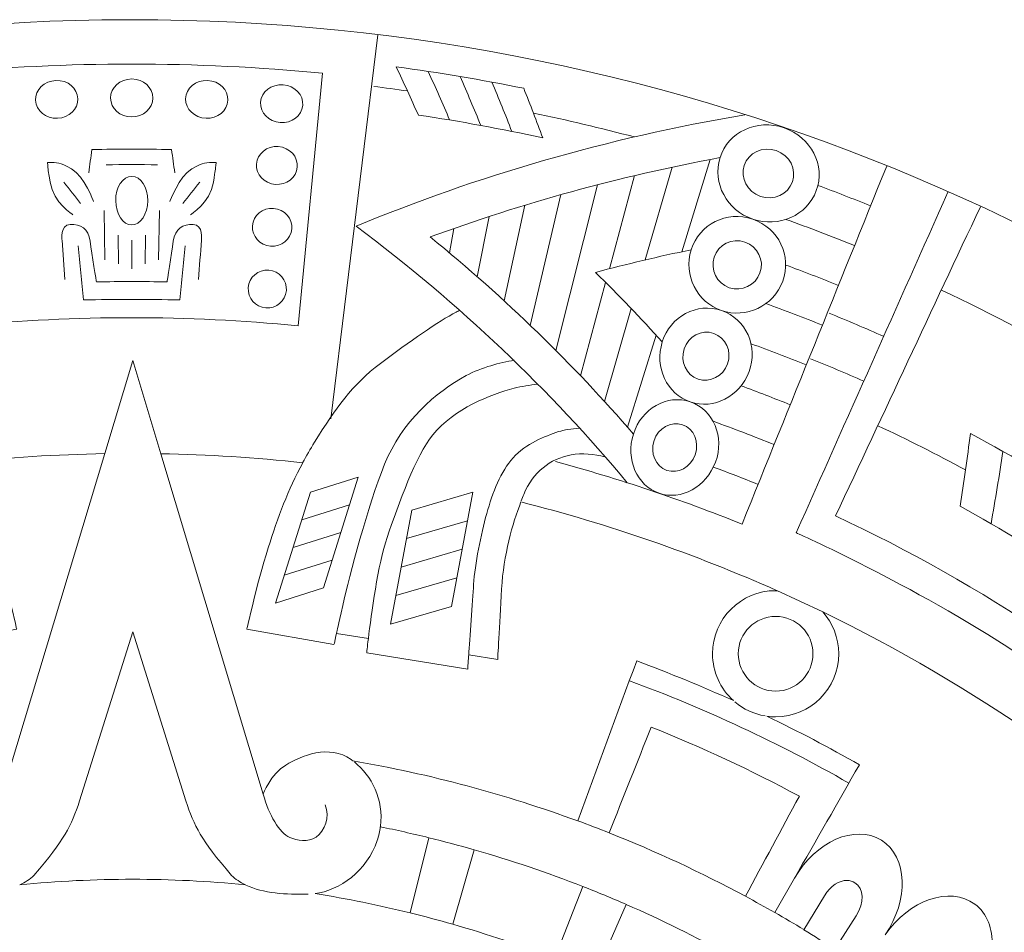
# Model space of a CAD drawing. Header units: millimetres. Extents: x -235 to 244, y -214 to 172.
# Tile 101 of 108: x 70 to 101, y 143 to 172. Entities that reach past the tile are written whole.
import ezdxf

# ---------------------------------------------------------------- set-up
doc = ezdxf.new("R2010")
doc.units = ezdxf.units.MM
doc.header["$MEASUREMENT"] = 0
doc.layers.add('Layer 1', color=7, linetype='Continuous')

msp = doc.modelspace()

# ---------------------------------------------------------------- linework, layer by layer
at = {"layer": 'Layer 1', "lineweight": 15}
for points, knots in [([(73.5153, 171.5214), (38.3394, 171.4537), (9.8583, 142.9189), (9.8583, 107.7417), (9.8583, 107.7417), (9.8583, 72.5175), (38.4139, 43.9619), (73.638, 43.9619), (73.638, 43.9619), (108.8618, 43.9619), (137.4178, 72.5175), (137.4178, 107.7417), (137.4178, 107.7417), (137.4178, 142.9655), (108.8632, 171.5214), (73.638, 171.5214), (73.638, 171.5214), (73.638, 171.5214), (73.5153, 171.5214), (73.5153, 171.5214)], [0, 0, 0, 0, 0.1666667, 0.1666667, 0.1666667, 0.1666667, 0.3333333, 0.3333333, 0.3333333, 0.3333333, 0.5, 0.5, 0.5, 0.5, 0.6666667, 0.6666667, 0.6666667, 0.6666667, 1, 1, 1, 1]), ([(72.7836, 157.8139), (72.7836, 157.8139), (69.5465, 147.057), (69.5465, 147.057), (69.5465, 147.057), (69.5465, 147.057), (69.3204, 147.6895), (68.8342, 147.9788), (68.8342, 147.9788), (68.3478, 148.2698), (67.4616, 148.6445), (66.767, 148.1513), (66.767, 148.1513), (66.7518, 148.14), (66.7366, 148.1252), (66.7215, 148.1125), (66.7215, 148.1125), (64.27, 147.6937), (61.8972, 147.0503), (59.6151, 146.2138), (59.6151, 146.2138), (58.9949, 147.8976), (58.3733, 149.5815), (57.7531, 151.2656), (57.7531, 151.2656), (56.7199, 150.8853), (55.7, 150.4648), (54.6967, 150.0115), (54.6967, 150.0115), (55.1172, 150.3904), (55.3567, 150.928), (55.3567, 151.4942), (55.3567, 151.4942), (55.3567, 152.5938), (54.4638, 153.4856), (53.3642, 153.4856), (53.3642, 153.4856), (53.323, 153.4856), (53.2842, 153.4828), (53.2443, 153.48), (53.2443, 153.48), (55.8598, 154.6459), (58.5705, 155.5857), (61.3458, 156.2885), (61.3458, 156.2885), (61.6076, 155.6037), (61.8944, 154.6198), (61.9561, 153.5379), (61.9561, 153.5379), (62.0253, 152.3543), (62.0789, 151.3097), (62.0789, 151.3097), (62.0789, 151.3097), (62.0789, 151.3097), (62.9954, 151.4586), (62.9954, 151.4586), (62.9954, 151.4586), (63.0021, 151.3591), (63.0272, 151.0063), (63.0272, 151.0063), (63.0272, 151.0063), (63.0272, 151.0063), (66.2188, 151.5231), (66.2188, 151.5231), (66.2188, 151.5231), (66.2188, 151.5231), (66.1979, 151.6995), (66.1648, 151.9712), (66.1648, 151.9712), (66.1648, 151.9712), (67.1709, 152.1352), (67.1709, 152.1352), (67.1709, 152.1352), (67.1832, 152.0826), (67.2506, 151.7838), (67.2506, 151.7838), (67.2506, 151.7838), (67.2506, 151.7838), (70.0041, 152.2661), (70.0041, 152.2661), (70.0041, 152.2661), (70.0041, 152.2661), (69.7035, 153.6345), (69.326, 154.8403), (69.326, 154.8403), (69.0244, 155.8034), (68.6991, 156.6702), (68.2373, 157.5288), (68.2373, 157.5288), (69.7476, 157.6929), (71.2649, 157.7878), (72.7836, 157.8139)], [0, 0, 0, 0, 0.0416667, 0.0416667, 0.0416667, 0.0416667, 0.0833333, 0.0833333, 0.0833333, 0.0833333, 0.125, 0.125, 0.125, 0.125, 0.1666667, 0.1666667, 0.1666667, 0.1666667, 0.2083333, 0.2083333, 0.2083333, 0.2083333, 0.25, 0.25, 0.25, 0.25, 0.2916667, 0.2916667, 0.2916667, 0.2916667, 0.3333333, 0.3333333, 0.3333333, 0.3333333, 0.375, 0.375, 0.375, 0.375, 0.4166667, 0.4166667, 0.4166667, 0.4166667, 0.4583333, 0.4583333, 0.4583333, 0.4583333, 0.5, 0.5, 0.5, 0.5, 0.5416667, 0.5416667, 0.5416667, 0.5416667, 0.5833333, 0.5833333, 0.5833333, 0.5833333, 0.625, 0.625, 0.625, 0.625, 0.6666667, 0.6666667, 0.6666667, 0.6666667, 0.7083333, 0.7083333, 0.7083333, 0.7083333, 0.75, 0.75, 0.75, 0.75, 0.7916667, 0.7916667, 0.7916667, 0.7916667, 0.8333333, 0.8333333, 0.8333333, 0.8333333, 0.875, 0.875, 0.875, 0.875, 0.9166667, 0.9166667, 0.9166667, 0.9166667, 1, 1, 1, 1]), ([(74.5542, 157.8125), (76.0521, 157.7849), (77.5489, 157.69), (79.0383, 157.5288), (79.0383, 157.5288), (78.5769, 156.6702), (78.2516, 155.8034), (77.9497, 154.8403), (77.9497, 154.8403), (77.5722, 153.6345), (77.273, 152.2661), (77.273, 152.2661), (77.273, 152.2661), (77.273, 152.2661), (80.0265, 151.7838), (80.0265, 151.7838), (80.0265, 151.7838), (80.0265, 151.7838), (80.0942, 152.0826), (80.1051, 152.1352), (80.1051, 152.1352), (80.1051, 152.1352), (81.1123, 151.9712), (81.1123, 151.9712), (81.1123, 151.9712), (81.0781, 151.6995), (81.0587, 151.5231), (81.0587, 151.5231), (81.0587, 151.5231), (81.0587, 151.5231), (84.2503, 151.0063), (84.2503, 151.0063), (84.2503, 151.0063), (84.2503, 151.0063), (84.275, 151.3591), (84.2806, 151.4586), (84.2806, 151.4586), (84.2806, 151.4586), (85.1968, 151.3097), (85.1968, 151.3097), (85.1968, 151.3097), (85.1968, 151.3097), (85.2508, 152.3543), (85.3196, 153.5379), (85.3196, 153.5379), (85.3816, 154.6198), (85.6681, 155.6037), (85.9299, 156.2885), (85.9299, 156.2885), (88.7027, 155.5857), (91.4106, 154.6473), (94.0247, 153.4828), (94.0247, 153.4828), (94.0081, 153.4842), (93.9929, 153.4856), (93.9764, 153.4856), (93.9764, 153.4856), (92.8753, 153.4856), (91.9839, 152.5938), (91.9839, 151.4942), (91.9839, 151.4942), (91.9839, 150.928), (92.2234, 150.3904), (92.6439, 150.0115), (92.6439, 150.0115), (91.6392, 150.4648), (90.6207, 150.8853), (89.5875, 151.2656), (89.5875, 151.2656), (88.9659, 149.5815), (88.3457, 147.8962), (87.7241, 146.2124), (87.7241, 146.2124), (85.4437, 147.0489), (83.0692, 147.6923), (80.6177, 148.1111), (80.6177, 148.1111), (80.6011, 148.1238), (80.586, 148.1389), (80.5694, 148.1513), (80.5694, 148.1513), (79.8748, 148.6445), (78.989, 148.2698), (78.5025, 147.9788), (78.5025, 147.9788), (78.016, 147.6895), (77.7913, 147.057), (77.7913, 147.057), (77.7913, 147.057), (77.7913, 147.057), (74.5542, 157.8125), (74.5542, 157.8125)], [0, 0, 0, 0, 0.0416667, 0.0416667, 0.0416667, 0.0416667, 0.0833333, 0.0833333, 0.0833333, 0.0833333, 0.125, 0.125, 0.125, 0.125, 0.1666667, 0.1666667, 0.1666667, 0.1666667, 0.2083333, 0.2083333, 0.2083333, 0.2083333, 0.25, 0.25, 0.25, 0.25, 0.2916667, 0.2916667, 0.2916667, 0.2916667, 0.3333333, 0.3333333, 0.3333333, 0.3333333, 0.375, 0.375, 0.375, 0.375, 0.4166667, 0.4166667, 0.4166667, 0.4166667, 0.4583333, 0.4583333, 0.4583333, 0.4583333, 0.5, 0.5, 0.5, 0.5, 0.5416667, 0.5416667, 0.5416667, 0.5416667, 0.5833333, 0.5833333, 0.5833333, 0.5833333, 0.625, 0.625, 0.625, 0.625, 0.6666667, 0.6666667, 0.6666667, 0.6666667, 0.7083333, 0.7083333, 0.7083333, 0.7083333, 0.75, 0.75, 0.75, 0.75, 0.7916667, 0.7916667, 0.7916667, 0.7916667, 0.8333333, 0.8333333, 0.8333333, 0.8333333, 0.875, 0.875, 0.875, 0.875, 0.9166667, 0.9166667, 0.9166667, 0.9166667, 1, 1, 1, 1]), ([(95.4647, 152.8143), (100.2272, 150.5075), (104.5929, 147.4623), (108.4018, 143.7885), (108.4018, 143.7885), (108.4018, 143.7885), (99.866, 139.2024), (99.866, 139.2024), (99.866, 139.2024), (99.6981, 139.3428), (99.527, 139.4807), (99.3562, 139.6183), (99.3562, 139.6183), (99.3562, 139.6183), (100.1457, 140.5927), (100.1457, 140.5927), (100.1457, 140.5927), (100.5663, 141.1123), (100.7934, 141.7145), (100.8171, 142.2588), (100.8171, 142.2588), (100.839, 142.8032), (100.6597, 143.2921), (100.2671, 143.5842), (100.2671, 143.5842), (99.4804, 144.1702), (98.1903, 143.7141), (97.4368, 142.6102), (97.4368, 142.6102), (98.1903, 143.7141), (98.1462, 145.0811), (97.3154, 145.6018), (97.3154, 145.6018), (96.4843, 146.1214), (95.2372, 145.5647), (94.5729, 144.4044), (94.5729, 144.4044), (95.2552, 145.5975), (95.9389, 146.7924), (96.6208, 147.9858), (96.6208, 147.9858), (95.6658, 148.533), (94.6904, 149.0428), (93.698, 149.5211), (93.698, 149.5211), (93.7905, 149.507), (93.8825, 149.5003), (93.9764, 149.5003), (93.9764, 149.5003), (95.076, 149.5017), (95.9692, 150.3932), (95.9692, 151.4928), (95.9692, 151.4928), (95.9678, 152.0015), (95.7776, 152.4615), (95.4647, 152.8143)], [0, 0, 0, 0, 0.0666667, 0.0666667, 0.0666667, 0.0666667, 0.1333333, 0.1333333, 0.1333333, 0.1333333, 0.2, 0.2, 0.2, 0.2, 0.2666667, 0.2666667, 0.2666667, 0.2666667, 0.3333333, 0.3333333, 0.3333333, 0.3333333, 0.4, 0.4, 0.4, 0.4, 0.4666667, 0.4666667, 0.4666667, 0.4666667, 0.5333333, 0.5333333, 0.5333333, 0.5333333, 0.6, 0.6, 0.6, 0.6, 0.6666667, 0.6666667, 0.6666667, 0.6666667, 0.7333333, 0.7333333, 0.7333333, 0.7333333, 0.8, 0.8, 0.8, 0.8, 0.8666667, 0.8666667, 0.8666667, 0.8666667, 1, 1, 1, 1]), ([(73.6684, 152.1888), (73.6684, 152.1888), (75.3465, 146.8474), (75.3465, 146.8474), (75.3465, 146.8474), (75.6168, 146.0537), (75.8168, 145.6254), (76.7894, 144.4898), (76.7894, 144.4898), (76.9164, 144.3699), (77.0653, 144.2746), (77.2289, 144.1963), (77.2289, 144.1963), (76.0577, 144.3092), (74.8699, 144.3699), (73.6698, 144.3699), (73.6698, 144.3699), (72.4679, 144.3699), (71.2801, 144.3092), (70.1074, 144.1963), (70.1074, 144.1963), (70.2715, 144.2746), (70.4203, 144.3699), (70.547, 144.4898), (70.547, 144.4898), (71.5214, 145.6254), (71.7196, 146.0537), (71.9913, 146.8474), (71.9913, 146.8474), (71.9913, 146.8474), (73.6684, 152.1888), (73.6684, 152.1888)], [0, 0, 0, 0, 0.1111111, 0.1111111, 0.1111111, 0.1111111, 0.2222222, 0.2222222, 0.2222222, 0.2222222, 0.3333333, 0.3333333, 0.3333333, 0.3333333, 0.4444444, 0.4444444, 0.4444444, 0.4444444, 0.5555556, 0.5555556, 0.5555556, 0.5555556, 0.6666667, 0.6666667, 0.6666667, 0.6666667, 0.7777778, 0.7777778, 0.7777778, 0.7777778, 1, 1, 1, 1]), ([(90.0461, 149.1751), (91.6463, 148.5383), (93.2087, 147.8094), (94.7246, 146.9935), (94.7246, 146.9935), (94.157, 145.9394), (93.589, 144.8853), (93.0214, 143.8312), (93.0214, 143.8312), (91.6336, 144.5794), (90.1964, 145.249), (88.7164, 145.836), (88.7164, 145.836), (89.1602, 146.9494), (89.6026, 148.0617), (90.0461, 149.1751)], [0, 0, 0, 0, 0.2, 0.2, 0.2, 0.2, 0.4, 0.4, 0.4, 0.4, 0.6, 0.6, 0.6, 0.6, 1, 1, 1, 1]), ([(81.4901, 146.0276), (82.0027, 145.9228), (82.5125, 145.8085), (83.0184, 145.6833), (83.0184, 145.6833), (83.0184, 145.6833), (82.4324, 143.3073), (82.4324, 143.3073), (82.4324, 143.3073), (81.4461, 143.5514), (80.4442, 143.7553), (79.4271, 143.9165), (79.4271, 143.9165), (80.1986, 144.0157), (81.0725, 144.6288), (81.3907, 145.5937), (81.3907, 145.5937), (81.439, 145.7411), (81.4707, 145.8858), (81.4901, 146.0276)], [0, 0, 0, 0, 0.1666667, 0.1666667, 0.1666667, 0.1666667, 0.3333333, 0.3333333, 0.3333333, 0.3333333, 0.5, 0.5, 0.5, 0.5, 0.6666667, 0.6666667, 0.6666667, 0.6666667, 1, 1, 1, 1]), ([(84.4556, 145.3016), (85.6215, 144.9664), (86.7652, 144.5794), (87.8842, 144.1413), (87.8842, 144.1413), (87.8842, 144.1413), (86.991, 141.8606), (86.991, 141.8606), (86.991, 141.8606), (85.944, 142.2712), (84.8715, 142.6349), (83.779, 142.9492), (83.779, 142.9492), (83.779, 142.9492), (84.4556, 145.3016), (84.4556, 145.3016)], [0, 0, 0, 0, 0.2, 0.2, 0.2, 0.2, 0.4, 0.4, 0.4, 0.4, 0.6, 0.6, 0.6, 0.6, 1, 1, 1, 1]), ([(96.2377, 144.3328), (96.322, 144.33), (96.4031, 144.3064), (96.4761, 144.2609), (96.4761, 144.2609), (96.7682, 144.0778), (96.7877, 143.6273), (96.5231, 143.2177), (96.5231, 143.2177), (96.5231, 143.2177), (95.8408, 142.1608), (95.8408, 142.1608), (95.8408, 142.1608), (95.5184, 142.3689), (95.1931, 142.5728), (94.8654, 142.7728), (94.8654, 142.7728), (94.8654, 142.7728), (95.5169, 143.8474), (95.5169, 143.8474), (95.5169, 143.8474), (95.7071, 144.1603), (95.9868, 144.3395), (96.2377, 144.3328)], [0, 0, 0, 0, 0.1428571, 0.1428571, 0.1428571, 0.1428571, 0.2857143, 0.2857143, 0.2857143, 0.2857143, 0.4285714, 0.4285714, 0.4285714, 0.4285714, 0.5714286, 0.5714286, 0.5714286, 0.5714286, 0.7142857, 0.7142857, 0.7142857, 0.7142857, 1, 1, 1, 1]), ([(89.258, 143.5733), (90.3689, 143.0882), (91.4519, 142.5538), (92.5046, 141.972), (92.5046, 141.972), (92.5046, 141.972), (91.321, 139.825), (91.321, 139.825), (91.321, 139.825), (90.3343, 140.3708), (89.3186, 140.8724), (88.2797, 141.3272), (88.2797, 141.3272), (88.2797, 141.3272), (89.258, 143.5733), (89.258, 143.5733)], [0, 0, 0, 0, 0.2, 0.2, 0.2, 0.2, 0.4, 0.4, 0.4, 0.4, 0.6, 0.6, 0.6, 0.6, 1, 1, 1, 1])]:
    msp.add_open_spline(points, degree=3, knots=knots, dxfattribs=at)
at = {"layer": 'Layer 1', "color": 1, "lineweight": 15}
for points in [[(79.9217, 158.9177), (79.9217, 158.9177), (81.4115, 171.0459), (81.4115, 171.0459)], [(83.0018, 169.887), (83.2346, 169.3772), (83.4594, 168.8657), (83.6784, 168.3531)], [(84.0104, 169.7258), (84.2351, 169.2118), (84.4528, 168.6964), (84.6623, 168.181)], [(85.0165, 169.5494), (85.2328, 169.0311), (85.4423, 168.5119), (85.6434, 167.9922)], [(82.3456, 169.271), (81.9914, 169.3218), (81.6362, 169.3688), (81.282, 169.4129)], [(89.513, 167.8172), (88.4575, 168.097), (87.3949, 168.3492), (86.3257, 168.5722)], [(91.908, 167.106), (91.908, 167.106), (91.0095, 164.1914), (91.0095, 164.1914)], [(74.4498, 166.9395), (73.9093, 166.9462), (73.3678, 166.9462), (72.8263, 166.9395)], [(89.8602, 163.9339), (89.8602, 163.9339), (90.7075, 166.8637), (90.7075, 166.8637)], [(97.4833, 166.8979), (95.9607, 163.1278), (94.4367, 159.3573), (92.9138, 155.5871)], [(71.491, 166.3867), (71.6702, 166.1648), (71.848, 165.9415), (72.023, 165.7172)], [(75.785, 166.3867), (75.6058, 166.1648), (75.428, 165.9415), (75.253, 165.7172)], [(89.5211, 166.5977), (89.5211, 166.5977), (88.7246, 163.6527), (88.7246, 163.6527)], [(87.0312, 161.0757), (87.0312, 161.0757), (88.3499, 166.3081), (88.3499, 166.3081)], [(96.975, 165.6413), (96.4239, 165.8646), (95.8683, 166.0795), (95.3102, 166.2862)], [(87.1924, 165.9955), (87.1924, 165.9955), (86.2276, 161.8627), (86.2276, 161.8627)], [(72.767, 165.4938), (72.767, 165.4938), (72.7889, 163.9409), (72.7889, 163.9409)], [(74.5101, 165.4938), (74.5101, 165.4938), (74.4868, 163.9409), (74.4868, 163.9409)], [(85.4007, 162.6385), (85.4007, 162.6385), (86.0512, 165.6618), (86.0512, 165.6618)], [(84.9255, 165.3051), (84.9255, 165.3051), (84.5505, 163.4019), (84.5505, 163.4019)], [(94.2988, 165.2127), (95.0266, 164.9509), (95.7498, 164.674), (96.468, 164.3844)], [(83.677, 164.1529), (83.677, 164.1529), (83.816, 164.9273), (83.816, 164.9273)], [(73.208, 164.7124), (73.208, 164.7124), (73.215, 163.8097), (73.215, 163.8097)], [(73.638, 164.554), (73.638, 164.554), (73.638, 163.6499), (73.638, 163.6499)], [(74.0681, 164.7124), (74.0681, 164.7124), (74.061, 163.8097), (74.061, 163.8097)], [(95.9607, 163.1278), (95.4083, 163.3511), (94.8527, 163.5659), (94.2946, 163.7712)], [(88.6074, 163.2202), (88.6074, 163.2202), (87.8112, 160.2766), (87.8112, 160.2766)], [(103.9575, 160.4724), (102.4169, 161.379), (100.8337, 162.2183), (99.2102, 162.9817)], [(88.5662, 159.4663), (88.5662, 159.4663), (89.4149, 162.3961), (89.4149, 162.3961)], [(93.6677, 162.5587), (94.2656, 162.3382), (94.8611, 162.1093), (95.4524, 161.8708)], [(97.3884, 161.5166), (96.818, 161.7717), (96.2419, 162.0169), (95.6616, 162.2525)], [(90.1978, 161.5607), (90.1978, 161.5607), (89.2978, 158.6464), (89.2978, 158.6464)], [(94.9451, 160.6142), (94.3676, 160.8471), (93.7862, 161.0718), (93.2006, 161.2852)], [(96.7587, 160.1016), (96.2035, 160.3482), (95.6439, 160.5867), (95.0802, 160.8139)], [(92.8849, 159.957), (93.4059, 159.7654), (93.9227, 159.5654), (94.4367, 159.3573)], [(93.9294, 158.1007), (93.2916, 158.3582), (92.6492, 158.6037), (92.0015, 158.8366)], [(99.9736, 157.2985), (99.0641, 157.792), (98.1409, 158.2577), (97.2039, 158.6958)], [(101.1561, 157.8869), (101.0404, 157.121), (100.9148, 156.3587), (100.7797, 155.6009)], [(92.9138, 155.5871), (90.9929, 156.3629), (89.0251, 157.0229), (87.0228, 157.562)], [(92.0114, 157.3895), (92.4841, 157.2145), (92.954, 157.0328), (93.4211, 156.8437)], [(79.008, 155.7194), (79.008, 155.7194), (80.5186, 156.2003), (80.5186, 156.2003)], [(82.3153, 155.1324), (82.3153, 155.1324), (84.2475, 155.6933), (84.2475, 155.6933)], [(78.7325, 154.8456), (78.7325, 154.8456), (80.2427, 155.3254), (80.2427, 155.3254)], [(82.146, 154.2311), (82.146, 154.2311), (84.0792, 154.792), (84.0792, 154.792)], [(78.457, 153.9707), (78.457, 153.9707), (79.9672, 154.4515), (79.9672, 154.4515)], [(81.9777, 153.3297), (81.9777, 153.3297), (83.9113, 153.8906), (83.9113, 153.8906)], [(94.0176, 153.4871), (94.0176, 153.4871), (95.4647, 152.8171), (95.4647, 152.8171)], [(89.3571, 150.6398), (91.7521, 149.7578), (94.0741, 148.6748), (96.2902, 147.4069)], [(93.6416, 149.5292), (93.2888, 149.5899), (92.9593, 149.7427), (92.6866, 149.9744)], [(81.4926, 146.0413), (81.6059, 146.8986), (81.2157, 147.6373), (80.6714, 148.074)], [(88.7179, 145.836), (88.3898, 145.9655), (88.0592, 146.0925), (87.7269, 146.2138)], [(83.0223, 145.6833), (83.5035, 145.5647), (83.9815, 145.4377), (84.4556, 145.3016)], [(94.5719, 144.4044), (94.5719, 144.4044), (93.9517, 143.3196), (93.9517, 143.3196)], [(77.2455, 144.184), (77.7941, 143.9275), (78.5148, 143.8806), (79.2123, 143.9)], [(87.8867, 144.1413), (88.3485, 143.9606), (88.8061, 143.7705), (89.2608, 143.5733)], [(93.9488, 143.3158), (93.643, 143.4907), (93.3343, 143.6629), (93.0228, 143.8312)], [(83.7804, 142.9492), (83.3352, 143.0773), (82.8875, 143.1972), (82.4352, 143.3087)], [(94.8692, 142.7781), (94.5662, 142.963), (94.2604, 143.1418), (93.9531, 143.3182)]]:
    msp.add_open_spline(points, degree=3, dxfattribs=at)
for points, knots in [([(67.609, 169.8291), (71.6177, 170.2175), (75.6594, 170.2175), (79.667, 169.8291), (79.667, 169.8291), (79.667, 169.8291), (78.8923, 161.8542), (78.8923, 161.8542), (78.8923, 161.8542), (75.4005, 162.1933), (71.8755, 162.1933), (68.3834, 161.8542), (68.3834, 161.8542), (68.3834, 161.8542), (67.609, 169.8291), (67.609, 169.8291)], [0, 0, 0, 0, 0.2, 0.2, 0.2, 0.2, 0.4, 0.4, 0.4, 0.4, 0.6, 0.6, 0.6, 0.6, 1, 1, 1, 1]), ([(86.0195, 169.355), (84.6842, 169.6238), (83.3408, 169.8499), (81.9904, 170.033), (81.9904, 170.033), (82.2313, 169.5261), (82.4642, 169.0174), (82.6917, 168.509), (82.6917, 168.509), (84.009, 168.3118), (85.3196, 168.0709), (86.6206, 167.7883), (86.6206, 167.7883), (86.4276, 168.3118), (86.2276, 168.8343), (86.0195, 169.355)], [0, 0, 0, 0, 0.2, 0.2, 0.2, 0.2, 0.4, 0.4, 0.4, 0.4, 0.6, 0.6, 0.6, 0.6, 1, 1, 1, 1]), ([(71.9362, 169.0259), (71.9457, 168.6964), (71.6565, 168.4208), (71.2924, 168.4057), (71.2924, 168.4057), (70.9273, 168.3919), (70.6186, 168.6452), (70.602, 168.9747), (70.602, 168.9747), (70.5854, 169.3056), (70.8737, 169.5878), (71.2458, 169.6016), (71.2458, 169.6016), (71.6177, 169.6168), (71.9263, 169.3564), (71.9362, 169.0259)], [0, 0, 0, 0, 0.2, 0.2, 0.2, 0.2, 0.4, 0.4, 0.4, 0.4, 0.6, 0.6, 0.6, 0.6, 1, 1, 1, 1]), ([(74.3048, 169.0463), (74.3023, 168.7158), (74.0031, 168.4512), (73.638, 168.4512), (73.638, 168.4512), (73.2729, 168.4512), (72.9737, 168.7158), (72.9709, 169.0463), (72.9709, 169.0463), (72.9667, 169.3772), (73.2658, 169.6485), (73.638, 169.6485), (73.638, 169.6485), (74.0098, 169.6485), (74.309, 169.3772), (74.3048, 169.0463)], [0, 0, 0, 0, 0.2, 0.2, 0.2, 0.2, 0.4, 0.4, 0.4, 0.4, 0.6, 0.6, 0.6, 0.6, 1, 1, 1, 1]), ([(76.6737, 168.9747), (76.6571, 168.6452), (76.3484, 168.3919), (75.9847, 168.4057), (75.9847, 168.4057), (75.6196, 168.4208), (75.3317, 168.6964), (75.3398, 169.0259), (75.3398, 169.0259), (75.3508, 169.3564), (75.658, 169.6168), (76.0302, 169.6016), (76.0302, 169.6016), (76.4024, 169.5878), (76.6903, 169.3056), (76.6737, 168.9747)], [0, 0, 0, 0, 0.2, 0.2, 0.2, 0.2, 0.4, 0.4, 0.4, 0.4, 0.6, 0.6, 0.6, 0.6, 1, 1, 1, 1]), ([(79.0383, 168.8121), (79.0094, 168.4829), (78.6912, 168.243), (78.3275, 168.2706), (78.3275, 168.2706), (77.9634, 168.2981), (77.6851, 168.5849), (77.7073, 168.9154), (77.7073, 168.9154), (77.7292, 169.2449), (78.0477, 169.4929), (78.4196, 169.464), (78.4196, 169.464), (78.7903, 169.4351), (79.0673, 169.1416), (79.0383, 168.8121)], [0, 0, 0, 0, 0.2, 0.2, 0.2, 0.2, 0.4, 0.4, 0.4, 0.4, 0.6, 0.6, 0.6, 0.6, 1, 1, 1, 1]), ([(92.9995, 168.5172), (88.6325, 167.7774), (84.5149, 166.5755), (80.7306, 164.9978), (80.7306, 164.9978), (84.0118, 162.5393), (86.8753, 159.7997), (89.2897, 156.8949)], [0, 0, 0, 0, 0.3333333, 0.3333333, 0.3333333, 0.3333333, 1, 1, 1, 1]), ([(92.2195, 167.1639), (91.9673, 166.3606), (92.4344, 165.5005), (93.2528, 165.2208), (93.2528, 165.2208), (94.073, 164.94), (94.9687, 165.334), (95.2608, 166.1236), (95.2608, 166.1236), (95.5543, 166.9131), (95.101, 167.8116), (94.2409, 168.1065), (94.2409, 168.1065), (93.3798, 168.4), (92.4714, 167.9675), (92.2195, 167.1639)], [0, 0, 0, 0, 0.2, 0.2, 0.2, 0.2, 0.4, 0.4, 0.4, 0.4, 0.6, 0.6, 0.6, 0.6, 1, 1, 1, 1]), ([(74.9966, 166.6873), (74.9638, 166.9311), (74.9292, 167.1752), (74.8946, 167.419), (74.8946, 167.419), (74.0568, 167.4369), (73.2189, 167.4369), (72.3811, 167.419), (72.3811, 167.419), (72.3469, 167.1752), (72.3137, 166.9311), (72.2791, 166.6873)], [0, 0, 0, 0, 0.25, 0.25, 0.25, 0.25, 0.5, 0.5, 0.5, 0.5, 1, 1, 1, 1]), ([(78.8662, 166.8623), (78.8373, 166.5328), (78.5286, 166.2918), (78.1758, 166.3193), (78.1758, 166.3193), (77.823, 166.3469), (77.5556, 166.6319), (77.5778, 166.9628), (77.5778, 166.9628), (77.5997, 167.2923), (77.9084, 167.5403), (78.2682, 167.5128), (78.2682, 167.5128), (78.6277, 167.4849), (78.8951, 167.1914), (78.8662, 166.8623)], [0, 0, 0, 0, 0.2, 0.2, 0.2, 0.2, 0.4, 0.4, 0.4, 0.4, 0.6, 0.6, 0.6, 0.6, 1, 1, 1, 1]), ([(92.9844, 166.9187), (92.8535, 166.519), (93.0849, 166.0837), (93.4998, 165.9415), (93.4998, 165.9415), (93.9143, 165.7997), (94.3651, 166.0022), (94.5055, 166.3977), (94.5055, 166.3977), (94.6473, 166.7945), (94.4187, 167.2397), (93.9929, 167.3844), (93.9929, 167.3844), (93.5686, 167.5304), (93.1152, 167.3184), (92.9844, 166.9187)], [0, 0, 0, 0, 0.2, 0.2, 0.2, 0.2, 0.4, 0.4, 0.4, 0.4, 0.6, 0.6, 0.6, 0.6, 1, 1, 1, 1]), ([(71.7789, 165.3616), (71.7789, 165.3616), (71.1686, 165.7239), (71.0582, 166.391), (71.0582, 166.391), (70.988, 166.8182), (71.0059, 166.7176), (70.977, 167.0111), (70.977, 167.0111), (71.327, 166.996), (71.3351, 167.0468), (71.7376, 166.8072), (71.7376, 166.8072), (72.1468, 166.5617), (72.4322, 165.7778), (72.4322, 165.7778)], [0, 0, 0, 0, 0.2, 0.2, 0.2, 0.2, 0.4, 0.4, 0.4, 0.4, 0.6, 0.6, 0.6, 0.6, 1, 1, 1, 1]), ([(75.4968, 165.3616), (75.4968, 165.3616), (76.1075, 165.7239), (76.2175, 166.391), (76.2175, 166.391), (76.2891, 166.8182), (76.2701, 166.7176), (76.3004, 167.0111), (76.3004, 167.0111), (75.9491, 166.996), (75.9406, 167.0468), (75.5381, 166.8072), (75.5381, 166.8072), (75.1289, 166.5617), (74.8438, 165.7778), (74.8438, 165.7778)], [0, 0, 0, 0, 0.2, 0.2, 0.2, 0.2, 0.4, 0.4, 0.4, 0.4, 0.6, 0.6, 0.6, 0.6, 1, 1, 1, 1]), ([(92.2195, 167.1639), (89.0142, 166.5702), (85.9521, 165.7224), (83.0678, 164.6574), (83.0678, 164.6574), (85.4504, 162.7143), (87.5932, 160.6237), (89.4827, 158.4341)], [0, 0, 0, 0, 0.3333333, 0.3333333, 0.3333333, 0.3333333, 1, 1, 1, 1]), ([(74.145, 165.8025), (74.1411, 165.3781), (73.915, 165.0377), (73.638, 165.0377), (73.638, 165.0377), (73.3625, 165.0377), (73.135, 165.3781), (73.1307, 165.8025), (73.1307, 165.8025), (73.1268, 166.2269), (73.354, 166.5726), (73.638, 166.5726), (73.638, 166.5726), (73.9217, 166.5726), (74.1492, 166.2269), (74.145, 165.8025)], [0, 0, 0, 0, 0.2, 0.2, 0.2, 0.2, 0.4, 0.4, 0.4, 0.4, 0.6, 0.6, 0.6, 0.6, 1, 1, 1, 1]), ([(99.4197, 166.078), (97.8213, 162.4896), (96.2239, 158.9025), (94.6269, 155.3141), (94.6269, 155.3141), (94.6269, 155.3141), (98.269, 153.7033), (101.6204, 151.4942), (101.6204, 151.4942), (104.9703, 149.2879), (107.9428, 146.5733), (107.9428, 146.5733)], [0, 0, 0, 0, 0.25, 0.25, 0.25, 0.25, 0.5, 0.5, 0.5, 0.5, 1, 1, 1, 1]), ([(78.694, 164.9135), (78.6651, 164.5844), (78.3659, 164.3417), (78.0255, 164.3678), (78.0255, 164.3678), (77.6851, 164.3942), (77.4261, 164.6793), (77.4484, 165.0102), (77.4484, 165.0102), (77.4702, 165.3393), (77.7694, 165.5887), (78.1179, 165.5612), (78.1179, 165.5612), (78.4651, 165.5351), (78.723, 165.243), (78.694, 164.9135)], [0, 0, 0, 0, 0.2, 0.2, 0.2, 0.2, 0.4, 0.4, 0.4, 0.4, 0.6, 0.6, 0.6, 0.6, 1, 1, 1, 1]), ([(91.3072, 164.2535), (91.055, 163.4502), (91.4875, 162.6014), (92.2661, 162.3354), (92.2661, 162.3354), (93.0447, 162.0694), (93.9076, 162.4744), (94.1997, 163.2643), (94.1997, 163.2643), (94.4932, 164.0538), (94.073, 164.94), (93.2528, 165.2208), (93.2528, 165.2208), (92.4344, 165.5005), (91.5595, 165.0571), (91.3072, 164.2535)], [0, 0, 0, 0, 0.2, 0.2, 0.2, 0.2, 0.4, 0.4, 0.4, 0.4, 0.6, 0.6, 0.6, 0.6, 1, 1, 1, 1]), ([(108.6138, 147.3106), (104.801, 150.7805), (100.5098, 153.6895), (95.8697, 155.8461), (95.8697, 155.8461), (97.3941, 159.1026), (98.9181, 162.3587), (100.4435, 165.6152)], [0, 0, 0, 0, 0.3333333, 0.3333333, 0.3333333, 0.3333333, 1, 1, 1, 1]), ([(71.5281, 163.3179), (71.5281, 163.3179), (71.436, 164.5526), (71.436, 164.5526), (71.436, 164.5526), (71.436, 164.5526), (71.3711, 165.0419), (71.6935, 165.0529), (71.6935, 165.0529), (72.0159, 165.0638), (72.2738, 164.9358), (72.326, 164.5209), (72.326, 164.5209), (72.3797, 164.106), (72.5232, 163.2378), (72.5232, 163.2378), (72.5232, 163.2378), (73.2658, 163.253), (74.0098, 163.253), (74.7528, 163.2378), (74.7528, 163.2378), (74.7528, 163.2378), (74.896, 164.106), (74.95, 164.5209), (74.95, 164.5209), (75.0036, 164.9358), (75.2612, 165.0638), (75.5822, 165.0529), (75.5822, 165.0529), (75.905, 165.0433), (75.8401, 164.5526), (75.8401, 164.5526), (75.8401, 164.5526), (75.8097, 164.1406), (75.778, 163.7285), (75.7476, 163.3179)], [0, 0, 0, 0, 0.1, 0.1, 0.1, 0.1, 0.2, 0.2, 0.2, 0.2, 0.3, 0.3, 0.3, 0.3, 0.4, 0.4, 0.4, 0.4, 0.5, 0.5, 0.5, 0.5, 0.6, 0.6, 0.6, 0.6, 0.7, 0.7, 0.7, 0.7, 0.8, 0.8, 0.8, 0.8, 1, 1, 1, 1]), ([(92.0347, 164.0206), (91.9038, 163.6209), (92.1186, 163.1913), (92.513, 163.0562), (92.513, 163.0562), (92.9071, 162.921), (93.3396, 163.1292), (93.4818, 163.5261), (93.4818, 163.5261), (93.6236, 163.9229), (93.4116, 164.3611), (93.0062, 164.499), (93.0062, 164.499), (92.6026, 164.638), (92.1656, 164.4203), (92.0347, 164.0206)], [0, 0, 0, 0, 0.2, 0.2, 0.2, 0.2, 0.4, 0.4, 0.4, 0.4, 0.6, 0.6, 0.6, 0.6, 1, 1, 1, 1]), ([(75.3289, 164.3805), (75.271, 163.8097), (75.2146, 163.2378), (75.1606, 162.6674), (75.1606, 162.6674), (74.145, 162.6949), (73.1307, 162.6949), (72.1165, 162.6674), (72.1165, 162.6674), (72.0615, 163.2378), (72.005, 163.8097), (71.9486, 164.3805)], [0, 0, 0, 0, 0.25, 0.25, 0.25, 0.25, 0.5, 0.5, 0.5, 0.5, 1, 1, 1, 1]), ([(91.3072, 164.2535), (90.2831, 164.0415), (89.276, 163.803), (88.2864, 163.5384), (88.2864, 163.5384), (89.0167, 162.8205), (89.7212, 162.0874), (90.395, 161.3431)], [0, 0, 0, 0, 0.3333333, 0.3333333, 0.3333333, 0.3333333, 1, 1, 1, 1]), ([(78.5215, 162.9637), (78.4926, 162.6342), (78.2033, 162.3919), (77.8742, 162.418), (77.8742, 162.418), (77.5461, 162.4427), (77.2967, 162.7281), (77.3186, 163.0576), (77.3186, 163.0576), (77.3408, 163.3867), (77.6301, 163.6361), (77.9663, 163.61), (77.9663, 163.61), (78.3024, 163.5853), (78.5508, 163.2932), (78.5215, 162.9637)], [0, 0, 0, 0, 0.2, 0.2, 0.2, 0.2, 0.4, 0.4, 0.4, 0.4, 0.6, 0.6, 0.6, 0.6, 1, 1, 1, 1]), ([(79.0359, 157.5288), (79.153, 157.7437), (79.2768, 157.9585), (79.4119, 158.1751), (79.4119, 158.1751), (80.0843, 159.25), (80.5888, 159.9789), (81.4926, 160.6636), (81.4926, 160.6636), (82.3968, 161.3487), (83.338, 162.0006), (83.8852, 162.2843), (83.8852, 162.2843), (83.9264, 162.3065), (83.9677, 162.327), (84.0062, 162.3464)], [0, 0, 0, 0, 0.2, 0.2, 0.2, 0.2, 0.4, 0.4, 0.4, 0.4, 0.6, 0.6, 0.6, 0.6, 1, 1, 1, 1]), ([(90.395, 161.3431), (90.1427, 160.5398), (90.5424, 159.7019), (91.2797, 159.4497), (91.2797, 159.4497), (92.0167, 159.1975), (92.845, 159.6152), (93.1385, 160.4047), (93.1385, 160.4047), (93.432, 161.1942), (93.0447, 162.0694), (92.2661, 162.3354), (92.2661, 162.3354), (91.4875, 162.6014), (90.6472, 162.1481), (90.395, 161.3431)], [0, 0, 0, 0, 0.2, 0.2, 0.2, 0.2, 0.4, 0.4, 0.4, 0.4, 0.6, 0.6, 0.6, 0.6, 1, 1, 1, 1]), ([(91.0854, 161.1226), (90.9545, 160.7218), (91.1527, 160.2985), (91.5263, 160.1704), (91.5263, 160.1704), (91.8996, 160.0424), (92.3158, 160.2558), (92.4577, 160.6527), (92.4577, 160.6527), (92.5984, 161.0496), (92.404, 161.4824), (92.0195, 161.6133), (92.0195, 161.6133), (91.635, 161.7456), (91.2162, 161.5223), (91.0854, 161.1226)], [0, 0, 0, 0, 0.2, 0.2, 0.2, 0.2, 0.4, 0.4, 0.4, 0.4, 0.6, 0.6, 0.6, 0.6, 1, 1, 1, 1]), ([(74.5542, 157.8125), (74.5542, 157.8125), (73.6684, 160.7532), (73.6684, 160.7532), (73.6684, 160.7532), (73.6684, 160.7532), (72.7836, 157.8139), (72.7836, 157.8139)], [0, 0, 0, 0, 0.3333333, 0.3333333, 0.3333333, 0.3333333, 1, 1, 1, 1]), ([(85.715, 160.7617), (85.2769, 160.6872), (84.698, 160.5454), (84.1991, 160.278), (84.1991, 160.278), (83.2456, 159.7654), (82.1597, 158.8158), (81.6235, 157.4763), (81.6235, 157.4763), (81.0862, 156.1368), (80.5239, 153.994), (80.3048, 153.0186), (80.3048, 153.0186), (80.1478, 152.3211), (80.1355, 152.2675), (80.1051, 152.1352)], [0, 0, 0, 0, 0.2, 0.2, 0.2, 0.2, 0.4, 0.4, 0.4, 0.4, 0.6, 0.6, 0.6, 0.6, 1, 1, 1, 1]), ([(81.1123, 151.9712), (81.2019, 152.7138), (81.4196, 154.3344), (81.7022, 155.1599), (81.7022, 155.1599), (82.0673, 156.2306), (82.6159, 157.7617), (83.1436, 158.4051), (83.1436, 158.4051), (83.8245, 159.2349), (84.9777, 159.691), (85.7136, 159.8797), (85.7136, 159.8797), (85.9464, 159.9404), (86.2209, 159.9789), (86.4661, 160.005)], [0, 0, 0, 0, 0.2, 0.2, 0.2, 0.2, 0.4, 0.4, 0.4, 0.4, 0.6, 0.6, 0.6, 0.6, 1, 1, 1, 1]), ([(89.4827, 158.4341), (89.2304, 157.6294), (89.597, 156.801), (90.293, 156.564), (90.293, 156.564), (90.9887, 156.3259), (91.7839, 156.757), (92.0774, 157.5468), (92.0774, 157.5468), (92.3709, 158.3363), (92.0167, 159.1975), (91.2797, 159.4497), (91.2797, 159.4497), (90.5424, 159.7019), (89.7349, 159.2377), (89.4827, 158.4341)], [0, 0, 0, 0, 0.2, 0.2, 0.2, 0.2, 0.4, 0.4, 0.4, 0.4, 0.6, 0.6, 0.6, 0.6, 1, 1, 1, 1]), ([(87.7696, 158.6161), (87.5301, 158.5981), (87.2859, 158.5649), (87.1208, 158.5085), (87.1208, 158.5085), (86.6837, 158.3596), (86.0995, 158.1405), (85.6819, 157.683), (85.6819, 157.683), (85.303, 157.2671), (85.0303, 156.571), (84.8511, 155.9233), (84.8511, 155.9233), (84.669, 155.2633), (84.475, 154.3221), (84.4348, 153.68), (84.4348, 153.68), (84.4016, 153.1466), (84.3148, 151.9465), (84.2806, 151.4586)], [0, 0, 0, 0, 0.1666667, 0.1666667, 0.1666667, 0.1666667, 0.3333333, 0.3333333, 0.3333333, 0.3333333, 0.5, 0.5, 0.5, 0.5, 0.6666667, 0.6666667, 0.6666667, 0.6666667, 1, 1, 1, 1]), ([(90.1357, 158.2245), (90.0048, 157.8238), (90.1868, 157.4061), (90.5396, 157.2847), (90.5396, 157.2847), (90.8924, 157.1648), (91.2921, 157.3842), (91.4339, 157.7811), (91.4339, 157.7811), (91.5743, 158.1765), (91.3969, 158.6037), (91.0328, 158.7276), (91.0328, 158.7276), (90.6691, 158.8517), (90.2666, 158.6242), (90.1357, 158.2245)], [0, 0, 0, 0, 0.2, 0.2, 0.2, 0.2, 0.4, 0.4, 0.4, 0.4, 0.6, 0.6, 0.6, 0.6, 1, 1, 1, 1]), ([(104.1586, 156.0722), (102.8508, 156.921), (101.5061, 157.7133), (100.1292, 158.4478), (100.1292, 158.4478), (100.03, 157.6802), (99.9214, 156.9153), (99.8014, 156.1548), (99.8014, 156.1548), (101.1134, 155.4312), (102.3922, 154.6502), (103.6379, 153.8162), (103.6379, 153.8162), (103.821, 154.5634), (103.9949, 155.3155), (104.1586, 156.0722)], [0, 0, 0, 0, 0.2, 0.2, 0.2, 0.2, 0.4, 0.4, 0.4, 0.4, 0.6, 0.6, 0.6, 0.6, 1, 1, 1, 1]), ([(88.5771, 157.7147), (88.266, 157.7878), (87.8606, 157.8456), (87.5163, 157.7782), (87.5163, 157.7782), (86.8506, 157.6445), (86.313, 157.2406), (86.0181, 156.5255), (86.0181, 156.5255), (85.9919, 156.462), (85.9658, 156.3961), (85.9383, 156.3273)], [0, 0, 0, 0, 0.25, 0.25, 0.25, 0.25, 0.5, 0.5, 0.5, 0.5, 1, 1, 1, 1]), ([(93.9764, 150.3135), (93.3244, 150.3135), (92.7967, 150.8426), (92.7967, 151.4928), (92.7967, 151.4928), (92.7967, 152.1447), (93.3244, 152.6725), (93.9764, 152.6725), (93.9764, 152.6725), (94.6269, 152.6725), (95.1561, 152.1447), (95.1561, 151.4928), (95.1561, 151.4928), (95.1561, 150.8426), (94.6269, 150.3135), (93.9764, 150.3135)], [0, 0, 0, 0, 0.2, 0.2, 0.2, 0.2, 0.4, 0.4, 0.4, 0.4, 0.6, 0.6, 0.6, 0.6, 1, 1, 1, 1]), ([(77.7913, 147.057), (77.9719, 146.3983), (78.2957, 145.8321), (78.6334, 145.6914), (78.6334, 145.6914), (78.8581, 145.5965), (79.2066, 145.5178), (79.4627, 145.7037), (79.4627, 145.7037), (79.7372, 145.9023), (79.9079, 146.3362), (79.7425, 146.7165)], [0, 0, 0, 0, 0.25, 0.25, 0.25, 0.25, 0.5, 0.5, 0.5, 0.5, 1, 1, 1, 1])]:
    msp.add_open_spline(points, degree=3, knots=knots, dxfattribs=at)
at = {"layer": 'Layer 1', "color": 1, "lineweight": 20}
for points in [[(79.2836, 156.5943), (79.2836, 156.5943), (78.1828, 153.0958), (78.1828, 153.0958), (78.1828, 153.0958), (78.1828, 153.0958), (79.6916, 153.5766), (79.6916, 153.5766), (79.6916, 153.5766), (79.6916, 153.5766), (80.7929, 157.0756), (80.7929, 157.0756), (80.7929, 157.0756), (80.7929, 157.0756), (79.2836, 156.5943), (79.2836, 156.5943)], [(82.4838, 156.0337), (82.4838, 156.0337), (81.8097, 152.4287), (81.8097, 152.4287), (81.8097, 152.4287), (81.8097, 152.4287), (83.7419, 152.9894), (83.7419, 152.9894), (83.7419, 152.9894), (83.7419, 152.9894), (84.4169, 156.5944), (84.4169, 156.5944), (84.4169, 156.5944), (84.4169, 156.5944), (82.4838, 156.0337), (82.4838, 156.0337)]]:
    msp.add_open_spline(points, degree=3, knots=[0, 0, 0, 0, 0.2, 0.2, 0.2, 0.2, 0.4, 0.4, 0.4, 0.4, 0.6, 0.6, 0.6, 0.6, 1, 1, 1, 1], dxfattribs=at)

doc.saveas('drawing.dxf')
